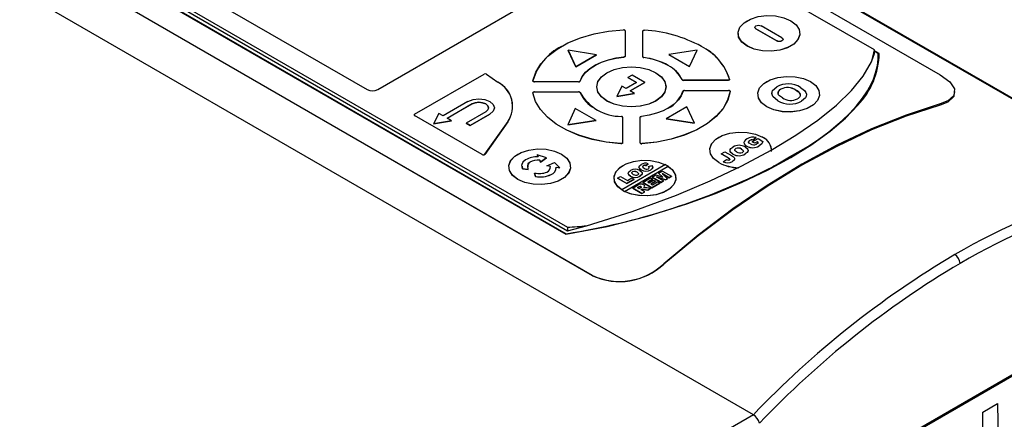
# Model space of a CAD drawing. Header units: millimetres. Extents: x 0 to 1537, y 0 to 1187.
# Tile 42 of 44: x 1234 to 1368, y 926 to 981. Entities that reach past the tile are written whole.
import ezdxf

# ---------------------------------------------------------------- set-up
doc = ezdxf.new("R2010")
doc.units = ezdxf.units.MM
doc.header["$LTSCALE"] = 5.5

msp = doc.modelspace()

# ---------------------------------------------------------------- linework, layer by layer
for p, q in [((1242.117, 1042.952), (1381.786, 962.323)), ((1382.04, 962.281), (1242.37, 1042.911)), ((1287.397, 1014.445), (1358.815, 973.216)), ((1333.418, 927.001), (1182.258, 1014.264)), ((1349.884, 976.594), (1297.113, 1007.057)), ((1282.37, 971.223), (1317.443, 991.483)), ((1311.573, 945.929), (1240.155, 987.158)), ((1311.573, 945.915), (1240.155, 987.144)), ((1259.283, 983.734), (1280.956, 971.223)), ((1254.706, 982.281), (1307.95, 951.544)), ((1254.793, 982.339), (1308.002, 951.622)), ((1255.394, 982.957), (1308.165, 952.494)), ((1255.394, 982.491), (1308.165, 952.028)), ((1332.569, 980.567), (1332.56, 980.562)), ((1333.624, 979.673), (1333.624, 979.668)), ((1337.306, 978.244), (1334.477, 979.877)), ((1338.515, 980.564), (1338.506, 980.569)), ((1338.517, 980.563), (1338.508, 980.568)), ((1315.942, 979.291), (1315.933, 979.296)), ((1315.942, 979.291), (1315.933, 979.296)), ((1315.992, 979.214), (1315.992, 975.758)), ((1316.004, 979.204), (1315.992, 979.214)), ((1316.004, 979.204), (1316.004, 975.748)), ((1318.379, 979.161), (1318.392, 979.172)), ((1318.379, 975.669), (1318.379, 979.161)), ((1318.392, 975.68), (1318.392, 979.172)), ((1318.45, 979.253), (1318.441, 979.248)), ((1333.77, 979.468), (1336.599, 977.836)), ((1333.77, 979.464), (1333.77, 979.468)), ((1336.599, 977.832), (1333.77, 979.464)), ((1307.333, 977.078), (1307.324, 977.073)), ((1326.356, 977.078), (1326.347, 977.084)), ((1326.361, 977.076), (1326.352, 977.081)), ((1332.568, 977.137), (1332.559, 977.121)), ((1336.599, 977.836), (1336.599, 977.832)), ((1337.452, 978.036), (1337.452, 978.04)), ((1312.11, 975.952), (1308.255, 976.548)), ((1308.255, 976.548), (1309.288, 974.322)), ((1308.255, 976.548), (1308.255, 976.544)), ((1309.288, 974.318), (1308.255, 976.544)), ((1309.288, 974.322), (1312.11, 975.952)), ((1312.11, 975.948), (1309.288, 974.318)), ((1312.11, 975.952), (1312.11, 975.948)), ((1315.82, 975.644), (1315.822, 975.627)), ((1316.004, 975.748), (1315.992, 975.758)), ((1318.379, 975.669), (1318.392, 975.68)), ((1318.441, 975.583), (1318.45, 975.598)), ((1318.541, 975.55), (1318.544, 975.568)), ((1325.779, 976.59), (1321.915, 975.992)), ((1321.915, 975.992), (1324.743, 974.359)), ((1321.915, 975.988), (1321.915, 975.992)), ((1321.915, 975.988), (1324.743, 974.355)), ((1324.743, 974.359), (1325.779, 976.59)), ((1324.743, 974.355), (1325.779, 976.586)), ((1325.779, 976.59), (1325.779, 976.586)), ((1349.513, 975.102), (1349.884, 976.128)), ((1349.884, 976.128), (1349.884, 976.594)), ((1350.517, 976.133), (1349.884, 976.498)), ((1350.394, 976.111), (1349.884, 976.405)), ((1309.288, 974.318), (1309.288, 974.322)), ((1321.853, 974.472), (1321.862, 974.487)), ((1324.743, 974.355), (1324.743, 974.359)), ((1287.367, 967.848), (1296.84, 973.321)), ((1287.376, 967.854), (1296.849, 973.326)), ((1296.84, 973.321), (1296.849, 973.326)), ((1297.141, 973.321), (1297.132, 973.326)), ((1297.141, 973.321), (1297.156, 973.311)), ((1297.146, 973.317), (1298.689, 972.218)), ((1297.146, 973.317), (1297.156, 973.311)), ((1297.156, 973.311), (1298.699, 972.212)), ((1313.519, 973.506), (1313.51, 973.501)), ((1316.937, 973.167), (1316.371, 972.841)), ((1316.371, 972.841), (1317.538, 972.167)), ((1316.371, 972.841), (1316.371, 972.832)), ((1317.531, 972.163), (1316.371, 972.832)), ((1318.67, 972.167), (1316.937, 973.167)), ((1320.172, 973.503), (1320.163, 973.508)), ((1320.174, 973.502), (1320.165, 973.507)), ((1298.699, 972.212), (1298.689, 972.218)), ((1303.467, 972.405), (1303.454, 972.395)), ((1309.677, 972.278), (1303.666, 972.277)), ((1303.666, 972.26), (1303.666, 972.277)), ((1309.677, 972.261), (1303.666, 972.26)), ((1309.677, 972.261), (1309.677, 972.278)), ((1309.886, 972.36), (1309.873, 972.372)), ((1315.558, 971.677), (1314.851, 970.288)), ((1316.124, 971.35), (1315.558, 971.677)), ((1317.538, 972.167), (1316.124, 971.35)), ((1316.69, 971.023), (1318.67, 972.167)), ((1318.67, 972.159), (1316.697, 971.019)), ((1318.67, 972.159), (1318.67, 972.167)), ((1323.735, 972.571), (1323.722, 972.559)), ((1323.778, 972.502), (1323.787, 972.517)), ((1329.976, 972.484), (1323.929, 972.483)), ((1323.929, 972.466), (1323.929, 972.483)), ((1329.976, 972.467), (1323.929, 972.466)), ((1329.976, 972.467), (1329.976, 972.484)), ((1330.186, 972.606), (1330.174, 972.615)), ((1335.242, 972.306), (1335.233, 972.301)), ((1336.04, 971.102), (1336.601, 971.574)), ((1341.189, 972.303), (1341.18, 972.308)), ((1341.19, 972.302), (1341.181, 972.307)), ((1303.454, 970.753), (1303.467, 970.764)), ((1303.524, 970.858), (1303.515, 970.852)), ((1303.666, 970.891), (1309.677, 970.893)), ((1309.827, 970.854), (1309.818, 970.859)), ((1309.828, 970.854), (1309.819, 970.859)), ((1309.873, 970.799), (1309.886, 970.79)), ((1314.851, 970.288), (1317.255, 970.697)), ((1317.255, 970.689), (1314.851, 970.28)), ((1314.851, 970.288), (1314.851, 970.28)), ((1317.255, 970.697), (1316.69, 971.023)), ((1317.255, 970.697), (1317.255, 970.689)), ((1323.855, 970.989), (1323.868, 970.998)), ((1323.924, 971.064), (1323.915, 971.058)), ((1324.066, 971.097), (1330.05, 971.099)), ((1330.2, 971.06), (1330.191, 971.065)), ((1330.2, 971.06), (1330.191, 971.065)), ((1330.262, 970.963), (1330.249, 970.974)), ((1336.751, 969.702), (1336.066, 970.266)), ((1336.066, 970.262), (1336.066, 970.266)), ((1336.751, 969.698), (1336.066, 970.262)), ((1337.153, 971.264), (1337.153, 971.26)), ((1339.193, 971.148), (1339.193, 971.144)), ((1360.812, 970.826), (1360.812, 970.956)), ((1294.638, 969.593), (1291.243, 967.632)), ((1291.809, 967.306), (1295.203, 969.267)), ((1295.203, 969.258), (1291.816, 967.302)), ((1295.203, 969.267), (1295.203, 969.258)), ((1313.518, 969.667), (1313.509, 969.652)), ((1324.395, 968.86), (1321.573, 967.23)), ((1325.428, 966.634), (1324.395, 968.86)), ((1335.241, 968.876), (1335.233, 968.86)), ((1336.751, 969.698), (1336.751, 969.702)), ((1339.963, 969.644), (1339.963, 969.64)), ((1358.813, 969.107), (1358.813, 969.251)), ((1287.367, 967.848), (1287.376, 967.854)), ((1287.367, 967.675), (1287.376, 967.69)), ((1296.559, 962.368), (1287.367, 967.675)), ((1296.568, 962.384), (1287.376, 967.69)), ((1290.677, 967.959), (1289.97, 966.57)), ((1291.243, 967.632), (1290.677, 967.959)), ((1297.042, 968.205), (1294.378, 966.666)), ((1294.943, 966.34), (1297.607, 967.879)), ((1297.607, 967.871), (1294.943, 966.331)), ((1297.607, 967.879), (1297.607, 967.871)), ((1298.223, 968.728), (1298.223, 968.737)), ((1309.223, 968.66), (1308.187, 966.428)), ((1312.051, 967.027), (1309.223, 968.66)), ((1315.592, 967.526), (1315.583, 967.531)), ((1315.592, 967.526), (1315.583, 967.531)), ((1315.642, 967.449), (1315.642, 963.978)), ((1315.654, 967.439), (1315.642, 967.449)), ((1318.029, 967.439), (1318.042, 967.45)), ((1318.042, 963.978), (1318.042, 967.45)), ((1318.1, 967.531), (1318.091, 967.526)), ((1321.852, 968.683), (1321.861, 968.688)), ((1289.97, 966.57), (1292.375, 966.979)), ((1292.375, 966.971), (1289.97, 966.562)), ((1289.97, 966.57), (1289.97, 966.562)), ((1292.375, 966.979), (1291.809, 967.306)), ((1292.375, 966.979), (1292.375, 966.971)), ((1294.378, 966.666), (1294.943, 966.34)), ((1294.378, 966.658), (1294.378, 966.666)), ((1294.943, 966.331), (1294.378, 966.658)), ((1294.943, 966.34), (1294.943, 966.331)), ((1300.05, 966.852), (1296.894, 962.422)), ((1300.062, 966.839), (1296.906, 962.408)), ((1300.062, 966.839), (1300.05, 966.852)), ((1308.187, 966.428), (1312.051, 967.027)), ((1312.051, 967.023), (1308.187, 966.424)), ((1308.187, 966.428), (1308.187, 966.424)), ((1312.051, 967.023), (1312.051, 967.027)), ((1315.654, 967.439), (1315.654, 963.968)), ((1318.029, 963.968), (1318.029, 967.439)), ((1321.573, 967.23), (1325.428, 966.634)), ((1321.573, 967.23), (1321.573, 967.226)), ((1325.428, 966.63), (1321.573, 967.226)), ((1325.428, 966.634), (1325.428, 966.63)), ((1315.419, 963.845), (1315.42, 963.863)), ((1315.654, 963.968), (1315.642, 963.978)), ((1318.029, 963.968), (1318.042, 963.978)), ((1318.091, 963.881), (1318.1, 963.897)), ((1318.264, 963.846), (1318.263, 963.864)), ((1328.722, 964.729), (1328.713, 964.724)), ((1332.516, 963.528), (1332.516, 963.532)), ((1332.919, 964.279), (1332.919, 964.283)), ((1333.278, 964.104), (1334.05, 964.55)), ((1333.612, 963.912), (1333.278, 964.104)), ((1333.278, 964.1), (1333.278, 964.104)), ((1333.612, 963.908), (1333.278, 964.1)), ((1333.361, 964.345), (1333.786, 964.679)), ((1333.786, 964.675), (1333.361, 964.341)), ((1333.361, 964.341), (1333.361, 964.345)), ((1333.946, 964.105), (1333.612, 963.912)), ((1333.946, 964.1), (1333.612, 963.908)), ((1333.612, 963.908), (1333.612, 963.912)), ((1333.786, 964.675), (1333.786, 964.679)), ((1333.946, 964.105), (1334.08, 964.027)), ((1333.946, 964.105), (1333.946, 964.1)), ((1334.08, 964.023), (1333.946, 964.1)), ((1334.05, 964.55), (1334.713, 964.168)), ((1334.192, 963.544), (1334.192, 963.548)), ((1334.668, 964.726), (1334.659, 964.731)), ((1334.661, 964.73), (1334.67, 964.725)), ((1334.713, 964.164), (1334.713, 964.168)), ((1296.559, 962.368), (1296.568, 962.384)), ((1296.906, 962.408), (1296.894, 962.422)), ((1301.408, 962.438), (1301.399, 962.433)), ((1304.036, 962.339), (1304.168, 962.061)), ((1305.294, 961.934), (1304.036, 962.339)), ((1304.036, 962.335), (1304.036, 962.339)), ((1304.166, 962.06), (1304.036, 962.335)), ((1307.355, 962.435), (1307.346, 962.44)), ((1307.356, 962.434), (1307.347, 962.439)), ((1329.062, 962.464), (1329.563, 962.754)), ((1330.045, 961.897), (1329.062, 962.464)), ((1329.062, 962.46), (1329.062, 962.464)), ((1330.045, 961.893), (1329.062, 962.46)), ((1329.563, 962.754), (1330.432, 962.252)), ((1330.639, 962.442), (1330.639, 962.446)), ((1331.02, 963.186), (1331.02, 963.182)), ((1331.786, 963.134), (1331.786, 963.13)), ((1332.314, 962.463), (1332.314, 962.459)), ((1338.327, 962.061), (1340.6, 963.333)), ((1302.033, 960.424), (1301.971, 960.99)), ((1301.99, 960.821), (1302.033, 960.428)), ((1303.033, 961.339), (1303.033, 961.335)), ((1304.379, 961.615), (1304.512, 961.337)), ((1304.379, 961.615), (1304.379, 961.611)), ((1304.512, 961.332), (1304.379, 961.611)), ((1304.512, 961.337), (1305.294, 961.934)), ((1305.294, 961.93), (1304.512, 961.332)), ((1304.512, 961.337), (1304.512, 961.332)), ((1305.294, 961.934), (1305.294, 961.93)), ((1305.367, 960.842), (1306.402, 961.295)), ((1305.85, 960.766), (1305.367, 960.842)), ((1305.367, 960.842), (1305.367, 960.838)), ((1305.85, 960.762), (1305.367, 960.838)), ((1306.402, 961.295), (1307.103, 960.568)), ((1321.471, 961.005), (1315.542, 957.58)), ((1315.714, 960.897), (1315.705, 960.892)), ((1315.896, 957.376), (1321.825, 960.801)), ((1315.896, 957.368), (1321.825, 960.793)), ((1318.469, 960.869), (1318.469, 960.861)), ((1318.867, 960.893), (1318.745, 960.92)), ((1318.745, 960.92), (1318.745, 960.912)), ((1318.745, 960.912), (1318.867, 960.885)), ((1319.131, 961.134), (1318.867, 960.893)), ((1318.867, 960.885), (1319.131, 961.126)), ((1318.867, 960.893), (1318.867, 960.885)), ((1319.131, 961.134), (1319.131, 961.126)), ((1319.159, 960.743), (1319.602, 960.881)), ((1321.825, 960.801), (1321.825, 960.793)), ((1328.712, 961.283), (1328.721, 961.299)), ((1329.317, 961.401), (1329.751, 961.729)), ((1329.317, 961.397), (1329.317, 961.401)), ((1330.045, 961.897), (1330.045, 961.893)), ((1330.567, 961.45), (1330.567, 961.454)), ((1336.055, 960.707), (1338.327, 962.061)), ((1338.327, 962.061), (1338.327, 961.967)), ((1302.033, 960.428), (1302.825, 960.364)), ((1302.033, 960.428), (1302.033, 960.424)), ((1302.825, 960.359), (1302.033, 960.424)), ((1302.825, 960.364), (1302.825, 960.359)), ((1303.683, 959.868), (1303.795, 959.411)), ((1303.683, 959.868), (1303.683, 959.864)), ((1303.795, 959.407), (1303.683, 959.864)), ((1305.938, 959.662), (1305.938, 959.658)), ((1306.621, 960.644), (1307.103, 960.568)), ((1306.621, 960.644), (1306.621, 960.64)), ((1307.103, 960.564), (1306.621, 960.64)), ((1307.103, 960.564), (1307.103, 960.568)), ((1316.717, 959.453), (1316.717, 959.445)), ((1317.013, 960.028), (1317.013, 960.02)), ((1317.609, 959.988), (1317.609, 959.98)), ((1318.02, 959.466), (1318.02, 959.458)), ((1318.174, 960.299), (1318.174, 960.291)), ((1319.159, 960.743), (1319.159, 960.735)), ((1319.469, 960.303), (1319.469, 960.295)), ((1319.65, 959.327), (1320.17, 959.627)), ((1320.17, 959.627), (1321.116, 959.297)), ((1320.545, 959.843), (1321.063, 960.142)), ((1321.116, 959.297), (1320.545, 959.843)), ((1320.545, 959.843), (1320.545, 959.835)), ((1320.545, 959.835), (1321.102, 959.302)), ((1321.988, 959.233), (1321.031, 959.786)), ((1321.031, 959.786), (1321.751, 959.097)), ((1321.052, 959.765), (1321.988, 959.225)), ((1321.063, 960.142), (1322.313, 959.421)), ((1322.313, 959.421), (1321.988, 959.233)), ((1322.313, 959.421), (1322.313, 959.413)), ((1301.408, 959.008), (1301.399, 958.993)), ((1303.795, 959.411), (1303.795, 959.407)), ((1314.971, 959.167), (1315.361, 959.392)), ((1316.221, 958.446), (1314.971, 959.167)), ((1314.971, 959.167), (1314.971, 959.159)), ((1314.971, 959.159), (1316.221, 958.437)), ((1315.361, 959.392), (1316.302, 958.849)), ((1317.211, 959.018), (1316.221, 958.446)), ((1316.221, 958.437), (1317.211, 959.009)), ((1316.221, 958.446), (1316.221, 958.437)), ((1316.302, 958.849), (1316.903, 959.196)), ((1316.903, 959.196), (1317.211, 959.018)), ((1317.021, 957.807), (1317.669, 958.182)), ((1317.211, 959.009), (1317.211, 959.018)), ((1318.384, 958.595), (1319.423, 959.195)), ((1319.634, 957.874), (1318.384, 958.595)), ((1318.384, 958.595), (1318.384, 958.587)), ((1318.384, 958.587), (1319.634, 957.865)), ((1319.715, 959.027), (1319.066, 958.652)), ((1319.066, 958.652), (1319.244, 958.548)), ((1319.073, 958.647), (1319.715, 959.018)), ((1319.244, 958.548), (1319.845, 958.895)), ((1319.423, 959.195), (1319.715, 959.027)), ((1320.105, 958.745), (1319.504, 958.398)), ((1319.504, 958.398), (1319.731, 958.267)), ((1319.511, 958.394), (1320.105, 958.737)), ((1320.689, 958.483), (1319.634, 957.874)), ((1319.634, 957.865), (1320.689, 958.475)), ((1320.9, 958.605), (1319.65, 959.327)), ((1319.65, 959.327), (1319.65, 959.318)), ((1319.65, 959.318), (1320.9, 958.597)), ((1319.715, 959.027), (1319.715, 959.018)), ((1319.731, 958.267), (1320.397, 958.652)), ((1319.845, 958.895), (1320.105, 958.745)), ((1320.105, 958.745), (1320.105, 958.737)), ((1321.461, 958.929), (1320.268, 959.345)), ((1320.268, 959.345), (1321.225, 958.793)), ((1320.304, 959.324), (1321.461, 958.921)), ((1320.397, 958.652), (1320.689, 958.483)), ((1320.689, 958.475), (1320.689, 958.483)), ((1321.225, 958.793), (1320.9, 958.605)), ((1320.9, 958.597), (1321.225, 958.784)), ((1320.9, 958.605), (1320.9, 958.597)), ((1321.225, 958.784), (1321.225, 958.793)), ((1321.751, 959.097), (1321.461, 958.929)), ((1321.461, 958.921), (1321.751, 959.088)), ((1321.461, 958.929), (1321.461, 958.921)), ((1321.751, 959.097), (1321.751, 959.088)), ((1321.988, 959.225), (1322.313, 959.413)), ((1321.988, 959.233), (1321.988, 959.225)), ((1315.542, 957.58), (1315.542, 957.572)), ((1315.705, 957.452), (1315.714, 957.467)), ((1315.714, 957.467), (1315.714, 957.475)), ((1315.896, 957.368), (1315.896, 957.376)), ((1318.27, 957.086), (1317.021, 957.807)), ((1317.021, 957.807), (1317.021, 957.799)), ((1317.021, 957.799), (1318.27, 957.078)), ((1317.67, 957.883), (1317.842, 957.982)), ((1317.913, 957.742), (1317.67, 957.883)), ((1317.677, 957.878), (1317.842, 957.974)), ((1317.842, 957.982), (1317.842, 957.974)), ((1318.078, 957.837), (1317.913, 957.742)), ((1318.166, 957.907), (1318.078, 957.837)), ((1318.147, 958.019), (1318.147, 958.011)), ((1318.191, 957.621), (1318.157, 957.601)), ((1318.66, 957.311), (1318.157, 957.601)), ((1318.164, 957.597), (1318.191, 957.613)), ((1318.191, 957.621), (1318.191, 957.613)), ((1318.27, 957.086), (1318.66, 957.311)), ((1318.27, 957.078), (1318.66, 957.303)), ((1318.27, 957.086), (1318.27, 957.078)), ((1318.48, 957.645), (1318.315, 957.659)), ((1318.315, 957.659), (1318.315, 957.651)), ((1318.315, 957.651), (1318.48, 957.637)), ((1319.065, 957.545), (1318.48, 957.645)), ((1318.48, 957.645), (1318.48, 957.637)), ((1318.48, 957.637), (1319.065, 957.536)), ((1318.637, 957.989), (1318.548, 957.88)), ((1318.548, 957.872), (1318.637, 957.981)), ((1318.548, 957.88), (1318.694, 957.91)), ((1318.637, 957.989), (1318.637, 957.981)), ((1318.66, 957.311), (1318.66, 957.303)), ((1318.694, 957.91), (1318.955, 957.893)), ((1318.955, 957.893), (1319.504, 957.799)), ((1319.504, 957.799), (1319.065, 957.545)), ((1319.065, 957.536), (1319.504, 957.79)), ((1319.065, 957.545), (1319.065, 957.536)), ((1319.504, 957.799), (1319.504, 957.79)), ((1319.634, 957.874), (1319.634, 957.865)), ((1308.165, 952.028), (1310.748, 952.708)), ((1308.165, 952.494), (1308.165, 952.028)), ((1321.235, 947.487), (1321.235, 947.545)), ((1311.573, 945.915), (1311.573, 945.929)), ((1332.304, 911.525), (1383.268, 940.965)), ((1381.142, 939.506), (1332.256, 911.267)), ((1364.584, 927.375), (1366.602, 928.541)), ((1364.82, 915.952), (1364.584, 927.375)), ((1366.602, 928.541), (1366.815, 917.104)), ((1333.42, 927), (1260.573, 884.919)), ((1333.418, 927.001), (1333.42, 927))]:
    msp.add_line(p, q)
at = {"flags": 128}
for points in [[(1332.568, 977.137), (1331.852, 977.689), (1331.434, 978.336), (1331.349, 979.024), (1331.603, 979.699), (1332.176, 980.305), (1333.021, 980.793), (1334.07, 981.124), (1335.238, 981.271), (1336.431, 981.222), (1337.551, 980.981), (1338.508, 980.568)], [(1332.559, 977.121), (1331.841, 977.675), (1331.422, 978.324), (1331.336, 979.015), (1331.591, 979.691), (1332.166, 980.299), (1332.56, 980.562)], [(1338.517, 980.563), (1339.235, 980.008), (1339.654, 979.36), (1339.74, 978.669), (1339.485, 977.992), (1338.911, 977.385), (1338.063, 976.895), (1337.01, 976.563), (1335.839, 976.415), (1334.643, 976.465), (1333.519, 976.706), (1332.559, 977.121)], [(1338.508, 980.568), (1339.224, 980.015), (1339.642, 979.369), (1339.727, 978.68), (1339.473, 978.005), (1338.9, 977.399), (1338.055, 976.911), (1337.006, 976.58), (1335.838, 976.433), (1334.645, 976.482), (1333.525, 976.723), (1332.568, 977.137)], [(1333.77, 979.468), (1333.662, 979.562), (1333.624, 979.673), (1333.662, 979.783), (1333.77, 979.877), (1333.933, 979.939), (1334.124, 979.961), (1334.315, 979.94), (1334.477, 979.877)], [(1333.77, 979.464), (1333.662, 979.558), (1333.624, 979.668)], [(1303.467, 972.405), (1303.843, 973.58), (1304.527, 974.707), (1305.502, 975.761), (1306.745, 976.716), (1308.227, 977.55), (1309.913, 978.243), (1311.762, 978.778), (1313.732, 979.143), (1315.776, 979.329)], [(1318.392, 979.172), (1318.396, 979.196), (1318.409, 979.219), (1318.431, 979.241), (1318.46, 979.259), (1318.495, 979.273), (1318.534, 979.282), (1318.576, 979.287), (1318.618, 979.286)], [(1337.306, 978.244), (1337.414, 978.15), (1337.452, 978.04), (1337.414, 977.929), (1337.306, 977.836), (1337.144, 977.773), (1336.952, 977.751), (1336.761, 977.773), (1336.599, 977.836)], [(1337.452, 978.036), (1337.452, 978.036), (1337.414, 977.925), (1337.306, 977.832), (1337.144, 977.769), (1336.952, 977.747), (1336.761, 977.769), (1336.599, 977.832)], [(1309.873, 972.372), (1310.165, 972.981), (1310.615, 973.556), (1311.213, 974.085), (1311.945, 974.555), (1312.792, 974.954), (1313.736, 975.273), (1314.753, 975.505), (1315.82, 975.644)], [(1309.886, 972.36), (1310.177, 972.968), (1310.627, 973.542), (1311.223, 974.07), (1311.954, 974.539), (1312.8, 974.938), (1313.742, 975.256), (1314.757, 975.488), (1315.822, 975.627)], [(1315.992, 975.758), (1315.988, 975.738), (1315.979, 975.718), (1315.964, 975.7), (1315.943, 975.683), (1315.917, 975.669), (1315.888, 975.657), (1315.855, 975.649), (1315.82, 975.644)], [(1316.004, 975.748), (1316.001, 975.726), (1315.991, 975.705), (1315.975, 975.686), (1315.952, 975.668), (1315.925, 975.653), (1315.894, 975.64), (1315.859, 975.632), (1315.822, 975.627)], [(1340.6, 963.333), (1340.83, 963.481), (1342.304, 964.482), (1343.662, 965.489), (1344.899, 966.499), (1345.47, 967.004), (1346.521, 968.015), (1347.444, 969.023), (1348.241, 970.027), (1348.911, 971.025), (1349.199, 971.522), (1349.679, 972.512), (1350.036, 973.496), (1350.27, 974.474), (1350.377, 975.33), (1350.394, 976.111)], [(1350.394, 976.111), (1350.412, 976.117), (1350.517, 976.133)], [(1310.748, 952.708), (1316.967, 954.628), (1322.965, 956.845), (1327.55, 958.794), (1331.869, 960.856), (1335.83, 962.977), (1339.206, 965.017), (1342.188, 967.069), (1344.723, 969.1), (1346.773, 971.087), (1348.356, 973.046), (1349.454, 974.968), (1349.513, 975.102)], [(1313.518, 969.667), (1312.771, 970.229), (1312.302, 970.884), (1312.142, 971.586), (1312.302, 972.288), (1312.771, 972.943), (1313.518, 973.505), (1314.492, 973.937), (1315.625, 974.208), (1316.842, 974.301), (1318.058, 974.209), (1319.192, 973.938), (1320.165, 973.507)], [(1313.509, 969.652), (1312.76, 970.215), (1312.29, 970.871), (1312.129, 971.576), (1312.29, 972.28), (1312.76, 972.936), (1313.509, 973.5), (1313.51, 973.501)], [(1320.174, 973.502), (1320.923, 972.938), (1321.394, 972.282), (1321.554, 971.577), (1321.394, 970.873), (1320.923, 970.217), (1320.174, 969.653), (1319.198, 969.22), (1318.061, 968.948), (1316.842, 968.855), (1315.622, 968.948), (1314.485, 969.219), (1313.509, 969.652)], [(1320.165, 973.507), (1320.912, 972.945), (1321.381, 972.29), (1321.542, 971.588), (1321.381, 970.885), (1320.912, 970.231), (1320.165, 969.668), (1319.192, 969.237), (1318.058, 968.965), (1316.842, 968.873), (1315.625, 968.965), (1314.492, 969.236), (1313.518, 969.667)], [(1335.241, 968.876), (1334.525, 969.428), (1334.107, 970.075), (1334.022, 970.763), (1334.276, 971.438), (1334.849, 972.044), (1335.694, 972.532), (1336.744, 972.863), (1337.912, 973.01), (1339.104, 972.961), (1340.224, 972.72), (1341.181, 972.307)], [(1358.815, 973.216), (1360.121, 972.257), (1360.758, 971.297), (1360.677, 970.419), (1359.849, 969.663), (1358.813, 969.251)], [(1303.666, 972.26), (1303.622, 972.262), (1303.579, 972.27), (1303.541, 972.283), (1303.508, 972.3), (1303.482, 972.321), (1303.463, 972.345), (1303.454, 972.37), (1303.454, 972.395)], [(1303.467, 972.405), (1303.467, 972.381), (1303.476, 972.357), (1303.493, 972.335), (1303.517, 972.316), (1303.548, 972.299), (1303.584, 972.287), (1303.624, 972.28), (1303.666, 972.277)], [(1330.174, 972.615), (1330.175, 972.591), (1330.167, 972.567), (1330.15, 972.544), (1330.126, 972.524), (1330.095, 972.507), (1330.058, 972.495), (1330.018, 972.487), (1329.976, 972.484)], [(1330.186, 972.606), (1330.188, 972.58), (1330.179, 972.554), (1330.162, 972.53), (1330.136, 972.509), (1330.102, 972.491), (1330.063, 972.478), (1330.021, 972.47), (1329.976, 972.467)], [(1335.233, 968.86), (1334.514, 969.414), (1334.095, 970.063), (1334.009, 970.754), (1334.264, 971.43), (1334.839, 972.038), (1335.233, 972.301)], [(1341.19, 972.302), (1341.909, 971.748), (1342.328, 971.099), (1342.413, 970.408), (1342.158, 969.732), (1341.584, 969.124), (1340.736, 968.634), (1339.684, 968.302), (1338.512, 968.154), (1337.316, 968.204), (1336.192, 968.445), (1335.233, 968.86)], [(1341.181, 972.307), (1341.898, 971.754), (1342.315, 971.108), (1342.401, 970.419), (1342.147, 969.744), (1341.574, 969.138), (1340.728, 968.65), (1339.679, 968.319), (1338.511, 968.172), (1337.319, 968.221), (1336.198, 968.462), (1335.241, 968.876)], [(1339.837, 971.502), (1340.388, 971.086), (1340.566, 970.836), (1340.642, 970.585), (1340.615, 970.321), (1340.484, 970.072), (1339.963, 969.644)], [(1315.419, 963.845), (1313.421, 964.057), (1311.502, 964.439), (1309.703, 964.984), (1308.067, 965.678), (1306.631, 966.508), (1305.427, 967.452), (1304.483, 968.49), (1303.821, 969.599), (1303.454, 970.753)], [(1303.666, 970.891), (1303.624, 970.889), (1303.584, 970.881), (1303.548, 970.869), (1303.517, 970.853), (1303.493, 970.834), (1303.476, 970.811), (1303.467, 970.788), (1303.467, 970.764)], [(1315.42, 963.863), (1313.425, 964.074), (1311.507, 964.456), (1309.71, 965), (1308.076, 965.694), (1306.641, 966.523), (1305.438, 967.466), (1304.495, 968.504), (1303.833, 969.611), (1303.467, 970.764)], [(1323.868, 970.998), (1323.628, 970.382), (1323.226, 969.795), (1322.674, 969.25), (1321.983, 968.76), (1321.17, 968.337), (1320.254, 967.992), (1319.257, 967.732), (1318.203, 967.563)], [(1330.249, 970.974), (1329.927, 969.794), (1329.296, 968.656), (1328.37, 967.588), (1327.171, 966.614), (1325.727, 965.758), (1324.074, 965.04), (1322.249, 964.476), (1320.297, 964.081), (1318.263, 963.864)], [(1330.262, 970.963), (1329.94, 969.782), (1329.307, 968.643), (1328.38, 967.574), (1327.18, 966.599), (1325.736, 965.742), (1324.081, 965.023), (1322.255, 964.459), (1320.3, 964.064), (1318.264, 963.846)], [(1336.066, 970.266), (1335.92, 970.683), (1336.04, 971.102)], [(1336.066, 970.262), (1335.92, 970.679), (1335.956, 970.807)], [(1337.358, 970.078), (1336.988, 970.339), (1336.849, 970.496), (1336.775, 970.651), (1336.768, 970.82), (1336.833, 970.984), (1336.967, 971.134), (1337.055, 971.202), (1337.153, 971.264)], [(1339.193, 971.148), (1339.563, 970.887), (1339.702, 970.731), (1339.779, 970.575), (1339.789, 970.406), (1339.731, 970.24), (1339.602, 970.089), (1339.515, 970.021), (1339.416, 969.958)], [(1340.626, 970.426), (1340.615, 970.318), (1340.484, 970.068), (1339.963, 969.64)], [(1360.726, 970.827), (1360.675, 970.283), (1359.846, 969.522), (1358.813, 969.107)], [(1294.638, 969.593), (1295.319, 969.856), (1296.123, 969.949), (1296.926, 969.856), (1297.607, 969.594), (1298.063, 969.2), (1298.223, 968.736), (1298.063, 968.272), (1297.607, 967.879)], [(1295.203, 969.267), (1295.625, 969.429), (1296.123, 969.487), (1296.62, 969.43), (1297.042, 969.267), (1297.324, 969.023), (1297.423, 968.736), (1297.324, 968.449), (1297.042, 968.205)], [(1297.423, 968.728), (1297.324, 969.015), (1297.042, 969.259), (1296.62, 969.421), (1296.123, 969.479), (1295.625, 969.421), (1295.203, 969.258)], [(1307.95, 951.544), (1313.531, 952.606), (1319.045, 953.998), (1324.385, 955.674), (1328.265, 957.105), (1331.918, 958.639), (1335.363, 960.278), (1338.514, 961.982), (1341.36, 963.745), (1343.858, 965.543), (1345.953, 967.336), (1347.605, 969.075)], [(1358.813, 969.251), (1354.186, 967.751), (1349.484, 965.879), (1344.761, 963.655), (1339.999, 961.071), (1335.303, 958.19), (1330.621, 954.987), (1325.902, 951.419), (1321.235, 947.545)], [(1358.813, 969.107), (1354.184, 967.596), (1349.482, 965.718), (1344.759, 963.495), (1339.998, 960.92), (1335.303, 958.052), (1330.622, 954.87), (1325.903, 951.328), (1321.235, 947.487)], [(1298.223, 968.728), (1298.223, 968.728), (1298.063, 968.264), (1297.607, 967.871)], [(1318.042, 967.45), (1318.045, 967.47), (1318.053, 967.489), (1318.068, 967.507), (1318.087, 967.523), (1318.111, 967.537), (1318.139, 967.549), (1318.17, 967.558), (1318.203, 967.563)], [(1328.721, 961.299), (1328.005, 961.852), (1327.587, 962.498), (1327.502, 963.187), (1327.756, 963.861), (1328.329, 964.467), (1329.174, 964.956), (1330.223, 965.287), (1331.391, 965.434), (1332.584, 965.385), (1333.704, 965.144), (1334.661, 964.73)], [(1315.654, 963.968), (1315.65, 963.942), (1315.636, 963.918), (1315.614, 963.895), (1315.584, 963.876), (1315.548, 963.861), (1315.507, 963.851), (1315.464, 963.845), (1315.419, 963.845)], [(1315.642, 963.978), (1315.637, 963.954), (1315.624, 963.931), (1315.603, 963.91), (1315.575, 963.892), (1315.542, 963.878), (1315.503, 963.868), (1315.462, 963.863), (1315.42, 963.863)], [(1328.712, 961.283), (1327.993, 961.838), (1327.574, 962.486), (1327.489, 963.177), (1327.744, 963.854), (1328.318, 964.461), (1328.713, 964.724)], [(1332.199, 964.211), (1332.136, 964.029), (1332.177, 963.845), (1332.313, 963.676), (1332.516, 963.532)], [(1332.565, 964.512), (1332.354, 964.373), (1332.199, 964.211)], [(1333.011, 963.824), (1332.866, 963.925), (1332.776, 964.045), (1332.77, 964.109), (1332.794, 964.173), (1332.844, 964.23), (1332.919, 964.283)], [(1332.919, 964.279), (1332.846, 964.228), (1332.795, 964.17), (1332.77, 964.107), (1332.776, 964.04), (1332.798, 964)], [(1334.08, 964.027), (1333.988, 963.893), (1333.84, 963.779)], [(1334.713, 964.168), (1334.551, 963.83), (1334.192, 963.548)], [(1334.713, 964.164), (1334.551, 963.826), (1334.192, 963.544)], [(1301.399, 958.993), (1300.68, 959.547), (1300.261, 960.195), (1300.176, 960.886), (1300.43, 961.563), (1301.005, 962.171), (1301.399, 962.433)], [(1301.408, 959.008), (1300.691, 959.561), (1300.274, 960.207), (1300.188, 960.896), (1300.442, 961.571), (1301.015, 962.177), (1301.861, 962.665), (1302.91, 962.996), (1304.078, 963.143), (1305.27, 963.094), (1306.39, 962.853), (1307.347, 962.439)], [(1307.356, 962.434), (1308.075, 961.88), (1308.494, 961.231), (1308.58, 960.541), (1308.325, 959.864), (1307.75, 959.256), (1306.902, 958.766), (1305.85, 958.434), (1304.678, 958.287), (1303.482, 958.336), (1302.359, 958.578), (1301.399, 958.993)], [(1307.347, 962.439), (1308.064, 961.887), (1308.482, 961.24), (1308.567, 960.551), (1308.313, 959.877), (1307.74, 959.271), (1306.895, 958.783), (1305.845, 958.451), (1304.677, 958.304), (1303.485, 958.354), (1302.365, 958.595), (1301.408, 959.008)], [(1330.639, 962.446), (1330.359, 962.663), (1330.277, 962.793), (1330.251, 962.925), (1330.28, 963.058), (1330.365, 963.187), (1330.645, 963.403)], [(1330.639, 962.442), (1330.359, 962.659), (1330.277, 962.788), (1330.269, 962.83)], [(1330.432, 962.252), (1330.698, 962.078), (1330.803, 961.98), (1330.858, 961.869), (1330.853, 961.753), (1330.798, 961.642), (1330.567, 961.454)], [(1331.139, 962.735), (1330.994, 962.834), (1330.895, 962.949), (1330.883, 963.012), (1330.901, 963.076), (1330.946, 963.132), (1331.02, 963.186)], [(1330.921, 962.915), (1330.895, 962.945), (1330.883, 963.01), (1330.902, 963.074), (1330.948, 963.131), (1331.02, 963.182)], [(1331.786, 963.134), (1331.94, 963.033), (1332.051, 962.915), (1332.067, 962.849), (1332.048, 962.783), (1332, 962.726), (1331.922, 962.67)], [(1331.786, 963.13), (1331.94, 963.029), (1332.051, 962.911), (1332.067, 962.844), (1332.047, 962.778), (1332.033, 962.762)], [(1332.295, 963.418), (1332.582, 963.203), (1332.67, 963.076), (1332.701, 962.943), (1332.677, 962.81), (1332.595, 962.68), (1332.314, 962.463)], [(1332.684, 962.844), (1332.677, 962.806), (1332.595, 962.676), (1332.314, 962.459)], [(1302.468, 961.665), (1302.107, 961.339), (1301.966, 961.042), (1301.971, 960.994)], [(1302.825, 960.364), (1302.76, 960.832), (1302.836, 961.128), (1302.919, 961.244), (1303.033, 961.339)], [(1315.705, 957.452), (1314.986, 958.006), (1314.567, 958.654), (1314.482, 959.345), (1314.737, 960.022), (1315.311, 960.63), (1315.705, 960.892)], [(1315.542, 957.572), (1314.904, 958.125), (1314.549, 958.756), (1314.504, 959.42), (1314.773, 960.066), (1315.335, 960.646), (1316.149, 961.116), (1317.152, 961.441), (1318.271, 961.596), (1319.42, 961.571), (1320.515, 961.366), (1321.471, 960.997)], [(1321.662, 960.893), (1322.381, 960.339), (1322.8, 959.69), (1322.886, 959), (1322.631, 958.323), (1322.056, 957.715), (1321.208, 957.225), (1320.156, 956.893), (1318.984, 956.746), (1317.788, 956.795), (1316.665, 957.037), (1315.705, 957.452)], [(1321.825, 960.793), (1322.464, 960.241), (1322.819, 959.609), (1322.863, 958.945), (1322.594, 958.299), (1322.032, 957.719), (1321.219, 957.249), (1320.215, 956.925), (1319.097, 956.769), (1317.947, 956.795), (1316.853, 956.999), (1315.896, 957.368)], [(1318.174, 960.299), (1317.956, 960.465), (1317.889, 960.563), (1317.866, 960.664), (1317.886, 960.766), (1317.951, 960.865), (1318.166, 961.032)], [(1319.602, 960.881), (1319.715, 960.735), (1319.735, 960.577), (1319.703, 960.501), (1319.642, 960.427), (1319.469, 960.303)], [(1330.045, 961.897), (1330.197, 961.786), (1330.219, 961.752), (1330.223, 961.718), (1330.204, 961.685), (1330.167, 961.657)], [(1330.167, 961.652), (1330.204, 961.681), (1330.223, 961.714), (1330.22, 961.747), (1330.197, 961.782), (1330.045, 961.893)], [(1330.167, 961.657), (1330.123, 961.637), (1330.071, 961.626)], [(1330.838, 961.905), (1330.858, 961.864), (1330.853, 961.749), (1330.798, 961.638), (1330.567, 961.45)], [(1338.327, 961.967), (1337.904, 961.727), (1336.216, 960.799), (1336.055, 960.707)], [(1316.717, 959.453), (1316.499, 959.622), (1316.435, 959.723), (1316.415, 959.826), (1316.438, 959.929), (1316.504, 960.029), (1316.722, 960.197)], [(1316.433, 959.727), (1316.435, 959.714), (1316.499, 959.614), (1316.717, 959.445)], [(1317.106, 959.678), (1316.993, 959.754), (1316.917, 959.844), (1316.907, 959.893), (1316.921, 959.943), (1316.956, 959.986), (1317.013, 960.028)], [(1316.951, 959.796), (1316.917, 959.836), (1316.907, 959.885), (1316.921, 959.935), (1316.956, 959.978), (1317.013, 960.02)], [(1317.609, 959.988), (1317.729, 959.909), (1317.815, 959.818), (1317.828, 959.766), (1317.813, 959.715), (1317.776, 959.671), (1317.715, 959.627)], [(1317.609, 959.98), (1317.729, 959.901), (1317.815, 959.809), (1317.828, 959.758), (1317.813, 959.707), (1317.776, 959.663), (1317.715, 959.619)], [(1317.884, 960.747), (1317.866, 960.656), (1317.889, 960.555), (1317.956, 960.456), (1318.174, 960.291)], [(1318.005, 960.209), (1318.228, 960.042), (1318.297, 959.943), (1318.321, 959.839), (1318.302, 959.736), (1318.238, 959.635), (1318.02, 959.466)], [(1318.02, 959.458), (1318.238, 959.627), (1318.302, 959.727), (1318.304, 959.738)], [(1318.373, 960.694), (1318.447, 960.603), (1318.562, 960.525)], [(1319.155, 960.459), (1319.234, 960.522), (1319.255, 960.559), (1319.258, 960.598), (1319.229, 960.666), (1319.159, 960.743)], [(1319.469, 960.295), (1319.642, 960.419), (1319.702, 960.492), (1319.735, 960.568), (1319.718, 960.705)], [(1318.147, 958.019), (1318.178, 957.994), (1318.192, 957.965), (1318.188, 957.936), (1318.166, 957.907)], [(1318.147, 958.011), (1318.178, 957.986), (1318.192, 957.957), (1318.188, 957.928), (1318.166, 957.899)], [(1318.315, 957.659), (1318.248, 957.646), (1318.191, 957.621)], [(1318.191, 957.613), (1318.248, 957.638), (1318.315, 957.651)], [(1307.95, 951.544), (1307.994, 951.613), (1308.002, 951.622)]]:
    msp.add_lwpolyline(points, dxfattribs=at)
for centre, radius, start, end in [((1315.795, 979.035), 0.295, 62.19527, 93.80071), ((1315.892, 979.204), 0.101, 5.68792, 65.62169), ((1315.898, 979.193), 0.107, 5.68792, 65.62169), ((1318.487, 979.15), 0.109, 114.91485, 173.77749), ((1317.531, 960.808), 18.51, 61.53694, 86.63195), ((1310.756, 970.294), 7.598, 116.8561, 163.94741), ((1323.07, 970.404), 7.441, 17.29253, 63.82033), ((1323.075, 970.392), 7.448, 17.29253, 63.82033), ((1318.485, 975.68), 0.107, 185.68792, 245.62169), ((1318.492, 975.69), 0.101, 185.68792, 245.62169), ((1318.576, 975.827), 0.279, 241.17581, 262.74657), ((1318.577, 975.828), 0.263, 241.17581, 262.74657), ((1317.365, 966.317), 9.308, 61.17581, 82.74657), ((1317.366, 966.317), 9.325, 61.17581, 82.74657), ((1340.074, 976.312), 10.444, 316.14002, 359.01723), ((1333.393, 979.907), 16.82, 343.40208, 348.64006), ((1319.881, 970.675), 4.278, 26.1312, 62.55489), ((1319.887, 970.683), 4.286, 26.1312, 62.55489), ((1296.99, 973.059), 0.302, 58.79014, 117.77786), ((1296.988, 968.931), 3.701, 325.82411, 62.63578), ((1296.995, 968.921), 3.706, 325.82411, 62.63578), ((1309.702, 972.479), 0.202, 262.94109, 327.94431), ((1309.704, 972.474), 0.215, 262.94109, 327.94431), ((1323.838, 972.616), 0.128, 206.1312, 242.55489), ((1323.843, 972.624), 0.121, 206.1312, 242.55489), ((1323.923, 972.772), 0.307, 241.96035, 271.15566), ((1323.923, 972.772), 0.288, 241.96035, 271.15566), ((1338.156, 968.734), 3.238, 58.73894, 118.7125), ((1338.074, 969.464), 2.022, 56.41038, 117.07341), ((1338.074, 969.461), 2.021, 56.39768, 117.08611), ((1281.663, 972.583), 1.533, 242.54946, 297.47247), ((1303.56, 970.756), 0.106, 115.01556, 182.03463), ((1309.683, 970.604), 0.288, 61.96035, 91.15566), ((1309.766, 970.755), 0.116, 22.26095, 63.09147), ((1309.772, 970.744), 0.123, 22.26095, 63.09147), ((1315.452, 973.989), 6.426, 209.75739, 270.24799), ((1313.788, 972.437), 4.235, 202.8794, 242.50747), ((1319.927, 972.378), 4.166, 297.52056, 340.53), ((1323.97, 970.95), 0.121, 116.79748, 161.25308), ((1324.039, 970.904), 0.195, 82.0805, 151.0316), ((1330.056, 970.81), 0.288, 61.96035, 91.15566), ((1330.154, 970.977), 0.0958, 358.31496, 66.77276), ((1330.16, 970.966), 0.102, 358.31496, 66.77276), ((1337.35, 970.717), 0.578, 109.87401, 185.47439), ((1338.935, 970.303), 0.88, 16.27912, 72.98036), ((1338.407, 972.454), 3.212, 238.95545, 298.97557), ((1338.407, 972.45), 3.212, 238.95545, 298.97557), ((1338.492, 971.824), 2.083, 236.99087, 296.34538), ((1287.4, 967.761), 0.0929, 110.79957, 249.20043), ((1287.407, 967.772), 0.0874, 110.79957, 249.20043), ((1315.454, 967.295), 0.268, 61.33747, 84.50584), ((1315.542, 967.439), 0.101, 5.68792, 65.62169), ((1315.548, 967.428), 0.107, 5.68792, 65.62169), ((1318.139, 967.426), 0.111, 115.53079, 173.16155), ((1318.135, 963.979), 0.107, 185.68792, 245.62169), ((1318.142, 963.988), 0.101, 185.68792, 245.62169), ((1318.238, 964.161), 0.316, 242.26933, 274.67757), ((1318.239, 964.16), 0.297, 242.26933, 274.67757), ((1331.483, 962.021), 1.616, 59.81543, 121.21368), ((1332.711, 964.063), 0.57, 194.72696, 249.96542), ((1333.34, 964.95), 1.641, 239.82963, 301.26105), ((1333.34, 964.946), 1.641, 239.82964, 301.26104), ((1333.342, 963.372), 1.38, 71.25712, 124.30638), ((1333.214, 963.795), 0.57, 74.99638, 121.15649), ((1333.214, 963.791), 0.57, 74.99638, 121.15649), ((1333.463, 964.476), 0.793, 235.28153, 298.39494), ((1333.869, 962.884), 2.009, 358.17084, 66.79491), ((1333.877, 962.874), 2.014, 358.07076, 66.81024), ((1296.705, 962.624), 0.295, 240.25921, 312.95061), ((1296.705, 962.624), 0.277, 240.25921, 312.95061), ((1331.462, 963.85), 1.627, 239.59433, 301.54829), ((1331.462, 963.846), 1.627, 239.59433, 301.54829), ((1331.36, 962.527), 0.741, 54.91559, 117.31484), ((1331.36, 962.523), 0.742, 54.93623, 117.2942), ((1331.584, 963.346), 0.756, 233.94217, 296.5301), ((1295.554, 1035.724), 85.262, 300.11023, 301.89228), ((1303.943, 959.173), 2.897, 85.53694, 120.61686), ((1303.376, 960.82), 0.618, 123.6578, 191.40961), ((1304.162, 959.256), 2.369, 84.72601, 118.45059), ((1304.162, 959.253), 2.368, 84.72257, 118.45403), ((1305.056, 960.718), 0.795, 293.42598, 3.45316), ((1318.76, 960.034), 1.161, 71.37991, 120.75939), ((1318.517, 960.729), 0.148, 108.97187, 193.48774), ((1318.517, 960.721), 0.148, 108.97187, 193.48774), ((1318.688, 960.456), 0.468, 83.06464, 118.0043), ((1318.688, 960.449), 0.467, 83.02857, 118.04036), ((1319.673, 957.481), 3.957, 57.0457, 62.95968), ((1331.503, 966.444), 5.867, 241.58937, 268.75533), ((1331.508, 966.452), 5.859, 241.5973, 269.02768), ((1329.897, 962.488), 1.232, 241.87161, 302.92725), ((1329.897, 962.484), 1.232, 241.87161, 302.92725), ((1330.075, 962.187), 0.561, 234.69301, 269.67084), ((1304.318, 962.862), 3.061, 258.01939, 290.13614), ((1304.476, 962.862), 3.517, 258.82568, 294.5499), ((1304.476, 962.858), 3.517, 258.82568, 294.5499), ((1305.566, 960.65), 1.055, 290.62334, 359.71092), ((1305.566, 960.646), 1.055, 290.62334, 359.71092), ((1293.329, 1044.784), 94.31, 278.95005, 296.93818), ((1317.357, 960.545), 1.266, 239.59433, 301.54829), ((1317.357, 960.536), 1.266, 239.59433, 301.54829), ((1317.373, 959.123), 1.257, 59.81543, 121.21368), ((1317.278, 959.516), 0.576, 54.90739, 117.32304), ((1317.278, 959.508), 0.576, 54.90739, 117.32304), ((1317.452, 960.152), 0.587, 233.91065, 296.56161), ((1318.818, 961.373), 1.252, 239.03351, 301.31249), ((1318.818, 961.364), 1.252, 239.03351, 301.31249), ((1318.912, 960.972), 0.567, 231.88594, 295.33926), ((1318.149, 957.578), 0.771, 62.51104, 128.49591), ((1318.437, 958.061), 0.213, 340.18354, 71.29319), ((1317.604, 960.752), 3.783, 236.97869, 240.02568), ((1317.604, 960.744), 3.783, 236.97869, 240.02568), ((1317.78, 961.058), 4.136, 240.02372, 242.89463), ((1317.78, 961.05), 4.136, 240.02372, 242.89463), ((1318.022, 957.776), 0.274, 62.83439, 131.18741), ((1318.022, 957.768), 0.274, 62.83439, 131.18741), ((1402.533, 878.085), 82.092, 104.75886, 120.55042), ((1402.839, 877.573), 81.294, 104.75202, 120.55413), ((1302.774, 1032.9), 80.587, 273.83529, 275.67813), ((1425.911, 838.811), 127.798, 120.62644, 136.36415), ((1359.973, 947.483), 1.543, 3.55959, 57.32816), ((1315.216, 953.839), 8.709, 245.26703, 313.71907), ((1315.241, 953.846), 8.738, 245.17567, 313.30576), ((1426.098, 838.516), 126.752, 120.63337, 136.43402), ((1332.464, 925.417), 1.849, 14.23999, 58.87856)]:
    msp.add_arc(centre, radius, start, end)

doc.saveas('drawing.dxf')
